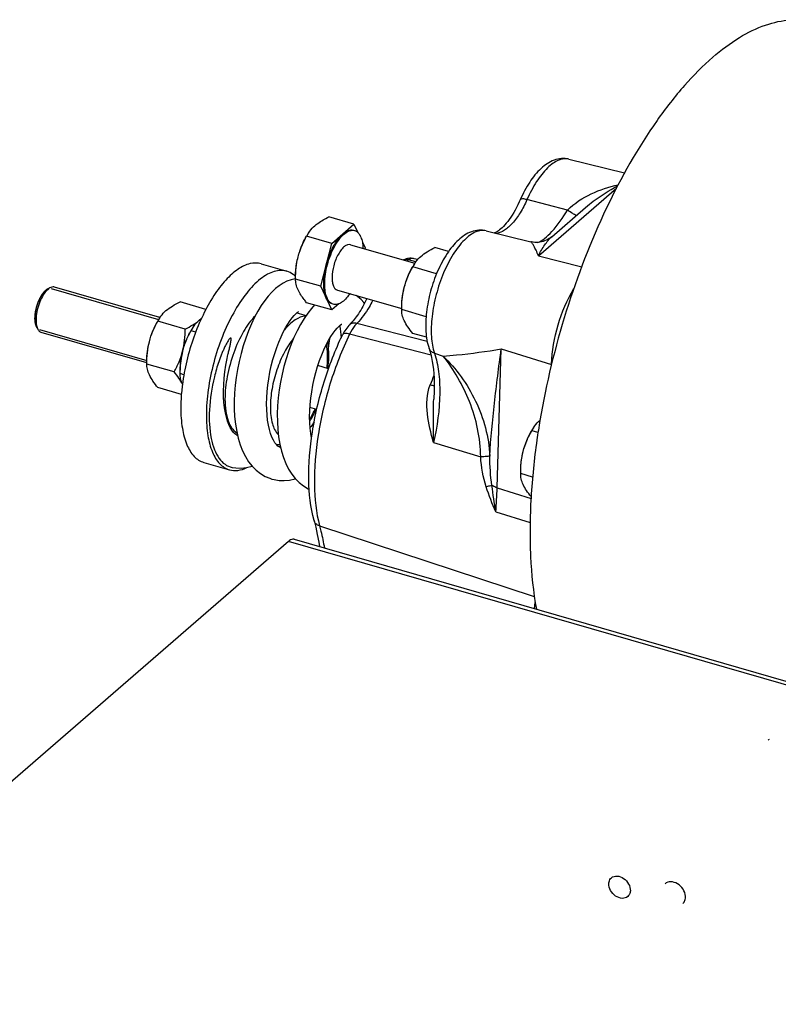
# Model space of a CAD drawing. Extents: x 0 to 594, y 0 to 420.
# Tile 84 of 93: x 525 to 538, y 256 to 272. Entities that reach past the tile are written whole.
import ezdxf

# ---------------------------------------------------------------- set-up
doc = ezdxf.new("R2010")
doc.units = 0
doc.header["$LTSCALE"] = 32.67
doc.layers.get('0').update_dxf_attribs({"linetype": 'CONTINUOUS'})
doc.layers.add('3_ALL_AXES', color=7, linetype='CONTINUOUS')

msp = doc.modelspace()

# ---------------------------------------------------------------- linework, layer by layer
at = {"color": 7, "linetype": 'CONTINUOUS'}
for p, q in [((534.27, 269.811), (535.213, 269.578)), ((533.979, 268.497), (534.552, 268.994)), ((530.255, 268.384), (530.63, 268.709)), ((530.63, 268.709), (530.695, 268.57)), ((532.87, 268.598), (533.625, 268.412)), ((530.067, 267.658), (530.255, 268.384)), ((530.571, 268.363), (531.66, 268.048)), ((530.772, 268.407), (530.818, 268.308)), ((530.818, 268.308), (530.814, 268.292)), ((531.708, 268.111), (531.651, 268.125)), ((529.641, 267.782), (529.637, 267.782)), ((525.418, 267.588), (525.464, 267.621)), ((530.255, 267.258), (530.067, 267.658)), ((530.349, 267.594), (531.438, 267.28)), ((530.57, 267.53), (530.545, 267.509)), ((530.375, 267.362), (530.255, 267.258)), ((525.248, 266.998), (525.269, 266.946)), ((529.388, 264.926), (529.382, 264.928)), ((529.204, 264.408), (529.242, 264.396))]:
    msp.add_line(p, q, dxfattribs=at)
at = {"color": 9, "linetype": 'CONTINUOUS'}
for p, q in [((533.753, 268.175), (535.076, 269.32)), ((534.247, 268.948), (533.56, 269.125)), ((533.625, 268.412), (533.624, 268.412)), ((531.679, 268.075), (531.555, 268.105)), ((533.753, 268.175), (534.486, 267.989)), ((531.871, 266.722), (530.68, 267.031)), ((531.935, 266.491), (530.557, 266.849)), ((531.993, 266.524), (532.139, 266.477)), ((533.055, 264.246), (533.125, 266.599)), ((533.125, 266.599), (533.975, 266.334)), ((531.977, 265.014), (532.776, 264.77)), ((533.055, 264.246), (533.628, 264.069)), ((533.031, 263.839), (533.613, 263.66)), ((530.048, 263.603), (533.684, 262.41)), ((538.523, 260.743), (529.523, 263.341))]:
    msp.add_line(p, q, dxfattribs=at)
at = {"color": 2, "linetype": 'CONTINUOUS'}
for p, q in [((525.503, 267.619), (527.322, 267.094)), ((525.303, 266.927), (527.122, 266.402))]:
    msp.add_line(p, q, dxfattribs=at)
at = {"color": 3, "linetype": 'CONTINUOUS'}
for p, q in [((529.62, 263.375), (538.576, 260.789)), ((529.523, 263.341), (520.473, 255.504)), ((533.688, 262.2), (533.701, 262.303))]:
    msp.add_line(p, q, dxfattribs=at)
at = {"color": 7, "linetype": 'CONTINUOUS'}
for points in [[(533.446, 269.124), (533.43, 269.089), (533.407, 269.04), (533.384, 268.993), (533.36, 268.948), (533.335, 268.905), (533.31, 268.864), (533.285, 268.826), (533.26, 268.79), (533.235, 268.757), (533.21, 268.726), (533.186, 268.698), (533.163, 268.672), (533.14, 268.65), (533.118, 268.63), (533.097, 268.613), (533.077, 268.598), (533.059, 268.586), (533.042, 268.577), (533.027, 268.569), (533.013, 268.564), (533.012, 268.563)], [(533.979, 268.497), (533.959, 268.481), (533.936, 268.465), (533.911, 268.45), (533.886, 268.437), (533.859, 268.426), (533.832, 268.417), (533.805, 268.41), (533.777, 268.405), (533.748, 268.401), (533.72, 268.4), (533.692, 268.401), (533.664, 268.404), (533.637, 268.409), (533.624, 268.412)], [(531.651, 268.125), (531.636, 268.128), (531.616, 268.131), (531.596, 268.132), (531.576, 268.132), (531.555, 268.13), (531.534, 268.127), (531.513, 268.121), (531.492, 268.114), (531.471, 268.106), (531.468, 268.104)], [(529.637, 267.782), (529.565, 267.767), (529.496, 267.744), (529.429, 267.711), (529.364, 267.669), (529.301, 267.619), (529.24, 267.561), (529.179, 267.494), (529.12, 267.419), (529.061, 267.334), (529.003, 267.239), (528.948, 267.136), (528.894, 267.024), (528.844, 266.905), (528.797, 266.78), (528.755, 266.651), (528.718, 266.519), (528.685, 266.386), (528.658, 266.252), (528.636, 266.117), (528.619, 265.983), (528.608, 265.849), (528.603, 265.715), (528.603, 265.583), (528.61, 265.452), (528.623, 265.325), (528.644, 265.202)], [(530.808, 267.366), (530.796, 267.383), (530.75, 267.436), (530.697, 267.482), (530.665, 267.503)], [(529.382, 264.928), (529.362, 264.938), (529.341, 264.954), (529.318, 264.978), (529.292, 265.011), (529.266, 265.055), (529.241, 265.106), (529.218, 265.167), (529.198, 265.235), (529.181, 265.31), (529.168, 265.391), (529.158, 265.478), (529.152, 265.571), (529.15, 265.669), (529.153, 265.771), (529.16, 265.876), (529.171, 265.984), (529.187, 266.093), (529.206, 266.203), (529.23, 266.311), (529.258, 266.417), (529.288, 266.521), (529.322, 266.62), (529.357, 266.713), (529.395, 266.801), (529.433, 266.882), (529.472, 266.955), (529.511, 267.02), (529.549, 267.077), (529.584, 267.124), (529.617, 267.162), (529.646, 267.192), (529.67, 267.213), (529.689, 267.227), (529.693, 267.229)], [(529.962, 267.343), (529.91, 267.285), (529.847, 267.206), (529.785, 267.115), (529.724, 267.014), (529.667, 266.906), (529.614, 266.793), (529.566, 266.676), (529.521, 266.554), (529.481, 266.43), (529.445, 266.302), (529.413, 266.171), (529.387, 266.038), (529.365, 265.904), (529.348, 265.769), (529.337, 265.633), (529.332, 265.499), (529.333, 265.366), (529.34, 265.235), (529.353, 265.108), (529.374, 264.987)], [(529.912, 265.093), (529.899, 265.168), (529.888, 265.255), (529.882, 265.349), (529.879, 265.447), (529.882, 265.55), (529.888, 265.656), (529.899, 265.764), (529.914, 265.874), (529.934, 265.984), (529.957, 266.092), (529.985, 266.199), (530.015, 266.303), (530.048, 266.402), (530.084, 266.497), (530.122, 266.585), (530.16, 266.667), (530.2, 266.741), (530.238, 266.807), (530.276, 266.864), (530.312, 266.912), (530.345, 266.951), (530.374, 266.98), (530.398, 267.002), (530.418, 267.016), (530.422, 267.019)], [(530.385, 266.99), (530.388, 266.979), (530.397, 266.94), (530.404, 266.892), (530.409, 266.834), (530.411, 266.78)], [(530.552, 267.005), (530.543, 266.995), (530.524, 266.974), (530.507, 266.952), (530.49, 266.929), (530.475, 266.906), (530.46, 266.881), (530.446, 266.856), (530.439, 266.841)], [(530.199, 266.605), (530.207, 266.654), (530.22, 266.774), (530.221, 266.777)], [(531.901, 266.608), (531.915, 266.565), (531.93, 266.51), (531.944, 266.451), (531.956, 266.388), (531.967, 266.322), (531.975, 266.252), (531.982, 266.18), (531.986, 266.104), (531.989, 266.026), (531.989, 265.945), (531.988, 265.862), (531.984, 265.776), (531.982, 265.75)], [(528.649, 265.14), (528.632, 265.15), (528.61, 265.166), (528.587, 265.19), (528.561, 265.224), (528.536, 265.266), (528.512, 265.317), (528.49, 265.376), (528.47, 265.443), (528.452, 265.518), (528.439, 265.6), (528.429, 265.69), (528.423, 265.786), (528.421, 265.887), (528.424, 265.992), (528.432, 266.101), (528.444, 266.211), (528.461, 266.323), (528.482, 266.434), (528.496, 266.502)], [(529.956, 265.363), (529.903, 265.287), (529.887, 265.267)], [(528.644, 265.202), (528.67, 265.085), (528.704, 264.974), (528.745, 264.871), (528.793, 264.775), (528.847, 264.689), (528.908, 264.611), (528.976, 264.544), (529.049, 264.487), (529.126, 264.441), (529.204, 264.408)], [(529.374, 264.987), (529.401, 264.87), (529.435, 264.761), (529.475, 264.659), (529.522, 264.565), (529.576, 264.479), (529.637, 264.402), (529.703, 264.335), (529.776, 264.278), (529.853, 264.232), (529.873, 264.223)], [(528.565, 264.593), (528.631, 264.584), (528.72, 264.581), (528.812, 264.59), (528.906, 264.611), (528.908, 264.612)], [(529.24, 264.396), (529.281, 264.386), (529.363, 264.373), (529.451, 264.37), (529.541, 264.379), (529.633, 264.4), (529.637, 264.401)], [(529.954, 263.692), (529.982, 263.582), (530.009, 263.457), (530.033, 263.327), (530.045, 263.252)]]:
    msp.add_lwpolyline(points, dxfattribs=at)
for centre, radius, start, end in [((530.493, 268.388), 0.274, 27.4922, 28.6621), ((525.678, 267.346), 0.349, 136.3657, 136.9506), ((529.886, 268.002), 0.823, 323.2197, 325.2185), ((525.744, 267.121), 0.515, 179.9993, 180.4743), ((525.591, 267.064), 0.343, 190.8242, 192.3562), ((528.746, 265.353), 0.234, 245.4491, 248.0794), ((529.352, 265.327), 0.346, 263.5366, 273.7962)]:
    msp.add_arc(centre, radius, start, end, dxfattribs=at)
at = {"color": 9, "linetype": 'CONTINUOUS'}
for centre, radius, start, end in [((532.183, 267.041), 1.236, 120.5466, 122.1357), ((537.589, 263.786), 6.082, 157.1484, 158.766), ((526.008, 264.462), 7.051, 354.9279, 358.2448)]:
    msp.add_arc(centre, radius, start, end, dxfattribs=at)
at = {"color": 7, "linetype": 'CONTINUOUS'}
for points, knots in [([(534.27, 269.811), (534.229, 269.821), (534.143, 269.828), (533.973, 269.788), (533.779, 269.653), (533.591, 269.417), (533.492, 269.228), (533.446, 269.124)], [0, 0, 0, 0, 0.110447, 0.220473, 0.448002, 0.706654, 1, 1, 1, 1]), ([(530.135, 267.697), (530.135, 267.808), (530.162, 267.977), (530.232, 268.19), (530.301, 268.338), (530.38, 268.462), (530.465, 268.552), (530.553, 268.606), (530.615, 268.61), (530.64, 268.603)], [0, 0, 0, 0, 0.29633, 0.451703, 0.59964, 0.731958, 0.842654, 0.929919, 1, 1, 1, 1]), ([(530.161, 268.021), (530.189, 268.128), (530.245, 268.279), (530.351, 268.45), (530.411, 268.519), (530.443, 268.546)], [0, 0, 0, 0, 0.549524, 0.793114, 1, 1, 1, 1]), ([(530.443, 268.546), (530.47, 268.57), (530.525, 268.609), (530.595, 268.616), (530.623, 268.608)], [0, 0, 0, 0, 0.561319, 1, 1, 1, 1]), ([(530.64, 268.603), (530.645, 268.601), (530.666, 268.594), (530.684, 268.581), (530.696, 268.57)], [0, 0, 0, 0, 0.24306, 1, 1, 1, 1]), ([(530.696, 268.57), (530.699, 268.567), (530.714, 268.551), (530.726, 268.534), (530.733, 268.519)], [0, 0, 0, 0, 0.234943, 1, 1, 1, 1]), ([(532.87, 268.598), (532.829, 268.609), (532.743, 268.615), (532.573, 268.576), (532.38, 268.442), (532.192, 268.206), (532.036, 267.911), (531.92, 267.577), (531.851, 267.233), (531.837, 266.906), (531.87, 266.699), (531.901, 266.608)], [0, 0, 0, 0, 0.051093, 0.101988, 0.207206, 0.326763, 0.462359, 0.607276, 0.7511, 0.883813, 1, 1, 1, 1]), ([(530.571, 268.363), (530.555, 268.367), (530.517, 268.365), (530.463, 268.331), (530.411, 268.276), (530.362, 268.2), (530.319, 268.109), (530.276, 267.977), (530.26, 267.873), (530.26, 267.805)], [0, 0, 0, 0, 0.070079, 0.157339, 0.268031, 0.400349, 0.548287, 0.703663, 1, 1, 1, 1]), ([(530.736, 268.514), (530.74, 268.507), (530.756, 268.472), (530.766, 268.435), (530.772, 268.407)], [0, 0, 0, 0, 0.228208, 1, 1, 1, 1]), ([(530.772, 268.407), (530.773, 268.398), (530.78, 268.363), (530.783, 268.328), (530.784, 268.301)], [0, 0, 0, 0, 0.236751, 1, 1, 1, 1]), ([(530.118, 267.702), (530.118, 267.727), (530.122, 267.835), (530.141, 267.941), (530.161, 268.021)], [0, 0, 0, 0, 0.235376, 1, 1, 1, 1]), ([(530.161, 267.458), (530.145, 267.492), (530.123, 267.573), (530.118, 267.656), (530.118, 267.702)], [0, 0, 0, 0, 0.451572, 1, 1, 1, 1]), ([(530.28, 267.354), (530.257, 267.36), (530.211, 267.391), (530.167, 267.47), (530.14, 267.575), (530.135, 267.654), (530.135, 267.697)], [0, 0, 0, 0, 0.180688, 0.399533, 0.672983, 1, 1, 1, 1]), ([(530.26, 267.805), (530.26, 267.779), (530.263, 267.73), (530.279, 267.665), (530.307, 267.617), (530.335, 267.598), (530.349, 267.594)], [0, 0, 0, 0, 0.327014, 0.600461, 0.81931, 1, 1, 1, 1]), ([(525.418, 267.588), (525.39, 267.568), (525.338, 267.506), (525.26, 267.352), (525.228, 267.214), (525.228, 267.121)], [0, 0, 0, 0, 0.203443, 0.460389, 1, 1, 1, 1]), ([(525.423, 267.584), (525.396, 267.555), (525.347, 267.483), (525.275, 267.32), (525.247, 267.18), (525.247, 267.087)], [0, 0, 0, 0, 0.221713, 0.480314, 1, 1, 1, 1]), ([(525.464, 267.621), (525.461, 267.618), (525.447, 267.608), (525.435, 267.596), (525.426, 267.587)], [0, 0, 0, 0, 0.234865, 1, 1, 1, 1]), ([(525.557, 267.645), (525.55, 267.647), (525.517, 267.651), (525.485, 267.635), (525.464, 267.621)], [0, 0, 0, 0, 0.221452, 1, 1, 1, 1]), ([(530.262, 267.359), (530.241, 267.365), (530.198, 267.392), (530.172, 267.434), (530.161, 267.458)], [0, 0, 0, 0, 0.456836, 1, 1, 1, 1]), ([(530.375, 267.361), (530.367, 267.358), (530.336, 267.348), (530.302, 267.347), (530.28, 267.354)], [0, 0, 0, 0, 0.272459, 1, 1, 1, 1]), ([(530.452, 267.409), (530.446, 267.403), (530.422, 267.385), (530.395, 267.369), (530.375, 267.361)], [0, 0, 0, 0, 0.271612, 1, 1, 1, 1]), ([(530.545, 267.509), (530.538, 267.499), (530.51, 267.463), (530.478, 267.43), (530.452, 267.409)], [0, 0, 0, 0, 0.270504, 1, 1, 1, 1]), ([(530.85, 267.449), (530.807, 267.361), (530.72, 267.204), (530.61, 267.062), (530.552, 267.005)], [0, 0, 0, 0, 0.548318, 1, 1, 1, 1]), ([(525.228, 267.117), (525.228, 267.106), (525.23, 267.066), (525.237, 267.025), (525.248, 266.998)], [0, 0, 0, 0, 0.2816, 1, 1, 1, 1]), ([(525.247, 267.087), (525.247, 267.079), (525.247, 267.05), (525.25, 267.02), (525.254, 266.999)], [0, 0, 0, 0, 0.265866, 1, 1, 1, 1]), ([(525.256, 266.99), (525.257, 266.986), (525.26, 266.971), (525.265, 266.957), (525.269, 266.947)], [0, 0, 0, 0, 0.263952, 1, 1, 1, 1]), ([(525.287, 266.914), (525.29, 266.909), (525.303, 266.893), (525.321, 266.88), (525.336, 266.876)], [0, 0, 0, 0, 0.274337, 1, 1, 1, 1]), ([(528.496, 266.502), (528.501, 266.523), (528.512, 266.567), (528.525, 266.621), (528.535, 266.664), (528.542, 266.697), (528.548, 266.728), (528.551, 266.755), (528.552, 266.772), (528.548, 266.784), (528.537, 266.782), (528.526, 266.773), (528.512, 266.756), (528.497, 266.733), (528.482, 266.708), (528.462, 266.672), (528.439, 266.625), (528.412, 266.567), (528.379, 266.486), (528.34, 266.382), (528.3, 266.255), (528.277, 266.169), (528.267, 266.125)], [0, 0, 0, 0, 0.065972, 0.131978, 0.164934, 0.197775, 0.230285, 0.261493, 0.27513, 0.284395, 0.291933, 0.302194, 0.327157, 0.354884, 0.384027, 0.414072, 0.475944, 0.539413, 0.603958, 0.735059, 0.867492, 1, 1, 1, 1]), ([(529.954, 263.692), (529.894, 263.916), (529.842, 264.421), (529.909, 265.214), (530.104, 266.042), (530.314, 266.583), (530.439, 266.841)], [0, 0, 0, 0, 0.214839, 0.46514, 0.734161, 1, 1, 1, 1]), ([(530.204, 266.49), (530.204, 266.51), (530.202, 266.585), (530.195, 266.66), (530.186, 266.715)], [0, 0, 0, 0, 0.260271, 1, 1, 1, 1]), ([(530.19, 266.266), (530.192, 266.285), (530.2, 266.36), (530.204, 266.435), (530.204, 266.49)], [0, 0, 0, 0, 0.257226, 1, 1, 1, 1]), ([(528.267, 266.125), (528.222, 265.942), (528.168, 265.594), (528.183, 265.174), (528.257, 264.9), (528.335, 264.748), (528.437, 264.64), (528.523, 264.602), (528.565, 264.593)], [0, 0, 0, 0, 0.336139, 0.622305, 0.739684, 0.83913, 0.923582, 1, 1, 1, 1]), ([(529.881, 265.375), (529.891, 265.391), (529.93, 265.455), (529.965, 265.522), (529.99, 265.574)], [0, 0, 0, 0, 0.242576, 1, 1, 1, 1])]:
    msp.add_open_spline(points, degree=3, knots=knots, dxfattribs=at)
at = {"color": 9, "linetype": 'CONTINUOUS'}
for points, knots in [([(534.27, 269.811), (534.243, 269.818), (534.183, 269.821), (534.091, 269.795), (533.997, 269.741), (533.863, 269.627), (533.706, 269.422), (533.607, 269.231), (533.56, 269.125)], [0, 0, 0, 0, 0.079852, 0.168147, 0.269914, 0.387417, 0.66864, 1, 1, 1, 1]), ([(534.247, 268.948), (534.36, 269.064), (534.64, 269.242), (534.948, 269.343), (535.105, 269.377)], [0, 0, 0, 0, 0.503423, 1, 1, 1, 1]), ([(534.552, 268.994), (534.594, 269.03), (534.765, 269.167), (534.951, 269.282), (535.095, 269.357)], [0, 0, 0, 0, 0.257146, 1, 1, 1, 1]), ([(533.56, 269.125), (533.526, 269.048), (533.454, 268.908), (533.327, 268.731), (533.194, 268.607), (533.093, 268.56), (533.047, 268.554)], [0, 0, 0, 0, 0.317201, 0.595408, 0.82306, 1, 1, 1, 1]), ([(533.56, 269.125), (533.535, 269.132), (533.501, 269.141), (533.452, 269.136), (533.446, 269.124)], [0, 0, 0, 0, 0.66946, 1, 1, 1, 1]), ([(533.739, 268.401), (533.781, 268.415), (533.87, 268.47), (534.05, 268.647), (534.165, 268.822), (534.247, 268.948)], [0, 0, 0, 0, 0.175252, 0.40561, 1, 1, 1, 1]), ([(534.396, 268.858), (534.374, 268.865), (534.324, 268.895), (534.276, 268.927), (534.247, 268.948)], [0, 0, 0, 0, 0.386046, 1, 1, 1, 1]), ([(532.87, 268.598), (532.842, 268.605), (532.781, 268.608), (532.687, 268.58), (532.59, 268.524), (532.454, 268.404), (532.294, 268.191), (532.136, 267.879), (532.016, 267.523), (531.945, 267.159), (531.931, 266.823), (531.963, 266.613), (531.993, 266.524)], [0, 0, 0, 0, 0.034651, 0.073101, 0.117585, 0.169067, 0.292373, 0.437309, 0.592941, 0.746457, 0.885397, 1, 1, 1, 1]), ([(533.753, 268.175), (533.741, 268.206), (533.717, 268.263), (533.681, 268.335), (533.654, 268.38), (533.636, 268.403), (533.629, 268.41), (533.625, 268.412)], [0, 0, 0, 0, 0.375423, 0.67644, 0.890862, 0.959976, 1, 1, 1, 1]), ([(533.753, 268.175), (533.786, 268.238), (533.851, 268.352), (533.933, 268.458), (533.979, 268.497)], [0, 0, 0, 0, 0.543282, 1, 1, 1, 1]), ([(531.555, 268.105), (531.548, 268.107), (531.52, 268.112), (531.49, 268.11), (531.47, 268.103)], [0, 0, 0, 0, 0.259587, 1, 1, 1, 1]), ([(531.651, 268.125), (531.643, 268.127), (531.61, 268.131), (531.577, 268.118), (531.555, 268.105)], [0, 0, 0, 0, 0.228215, 1, 1, 1, 1]), ([(533.976, 266.339), (533.984, 266.563), (534.065, 267.009), (534.237, 267.428), (534.353, 267.619)], [0, 0, 0, 0, 0.501196, 1, 1, 1, 1]), ([(530.949, 267.421), (530.929, 267.382), (530.854, 267.243), (530.761, 267.112), (530.68, 267.031)], [0, 0, 0, 0, 0.275671, 1, 1, 1, 1]), ([(529.812, 267.155), (529.749, 267.153), (529.608, 267.09), (529.506, 266.984), (529.453, 266.919)], [0, 0, 0, 0, 0.426359, 1, 1, 1, 1]), ([(530.68, 267.031), (530.657, 267.037), (530.61, 267.041), (530.567, 267.02), (530.552, 267.005)], [0, 0, 0, 0, 0.532889, 1, 1, 1, 1]), ([(530.68, 267.031), (530.668, 267.02), (530.619, 266.965), (530.581, 266.901), (530.557, 266.849)], [0, 0, 0, 0, 0.222064, 1, 1, 1, 1]), ([(530.557, 266.849), (530.426, 266.581), (530.208, 266.02), (530.006, 265.162), (529.936, 264.347), (529.987, 263.83), (530.048, 263.603)], [0, 0, 0, 0, 0.267534, 0.538575, 0.789372, 1, 1, 1, 1]), ([(530.557, 266.849), (530.543, 266.853), (530.516, 266.859), (530.477, 266.862), (530.446, 266.854), (530.439, 266.841)], [0, 0, 0, 0, 0.355873, 0.644517, 1, 1, 1, 1]), ([(529.609, 266.78), (529.548, 266.708), (529.439, 266.535), (529.317, 266.245), (529.236, 265.932), (529.214, 265.717), (529.214, 265.613)], [0, 0, 0, 0, 0.226831, 0.485314, 0.75151, 1, 1, 1, 1]), ([(530.184, 266.453), (530.184, 266.473), (530.182, 266.547), (530.175, 266.62), (530.164, 266.674)], [0, 0, 0, 0, 0.266553, 1, 1, 1, 1]), ([(531.993, 266.524), (531.972, 266.531), (531.933, 266.551), (531.908, 266.589), (531.901, 266.608)], [0, 0, 0, 0, 0.521709, 1, 1, 1, 1]), ([(531.993, 266.524), (532.027, 266.425), (532.073, 266.201), (532.097, 265.692), (532.04, 265.288), (531.977, 265.014)], [0, 0, 0, 0, 0.206112, 0.446755, 1, 1, 1, 1]), ([(532.139, 266.477), (532.215, 266.483), (532.545, 266.511), (532.874, 266.556), (533.125, 266.599)], [0, 0, 0, 0, 0.231303, 1, 1, 1, 1]), ([(532.93, 264.784), (532.947, 265.083), (533.006, 265.689), (533.082, 266.293), (533.125, 266.599)], [0, 0, 0, 0, 0.492361, 1, 1, 1, 1]), ([(530.173, 266.271), (530.175, 266.286), (530.181, 266.347), (530.184, 266.408), (530.184, 266.453)], [0, 0, 0, 0, 0.257853, 1, 1, 1, 1]), ([(532.139, 266.477), (532.251, 266.371), (532.458, 266.131), (532.784, 265.584), (532.915, 265.105), (532.93, 264.784)], [0, 0, 0, 0, 0.244249, 0.494485, 1, 1, 1, 1]), ([(532.776, 264.77), (532.775, 265.088), (532.636, 265.705), (532.325, 266.246), (532.139, 266.477)], [0, 0, 0, 0, 0.517065, 1, 1, 1, 1]), ([(531.977, 265.014), (531.932, 265.174), (531.852, 265.491), (531.86, 265.836), (531.919, 265.989)], [0, 0, 0, 0, 0.503312, 1, 1, 1, 1]), ([(531.989, 265.974), (531.984, 265.974), (531.961, 265.978), (531.937, 265.983), (531.919, 265.989)], [0, 0, 0, 0, 0.210614, 1, 1, 1, 1]), ([(531.977, 265.014), (531.977, 265.137), (531.974, 265.382), (531.974, 265.628), (531.982, 265.75)], [0, 0, 0, 0, 0.500405, 1, 1, 1, 1]), ([(529.214, 265.613), (529.214, 265.518), (529.227, 265.354), (529.298, 265.196), (529.349, 265.148)], [0, 0, 0, 0, 0.579116, 1, 1, 1, 1]), ([(529.88, 265.411), (529.889, 265.424), (529.922, 265.479), (529.952, 265.535), (529.973, 265.579)], [0, 0, 0, 0, 0.24138, 1, 1, 1, 1]), ([(532.93, 264.784), (532.924, 264.783), (532.907, 264.781), (532.856, 264.775), (532.81, 264.772), (532.776, 264.77)], [0, 0, 0, 0, 0.112485, 0.324891, 1, 1, 1, 1]), ([(532.966, 264.288), (532.959, 264.286), (532.927, 264.277), (532.895, 264.269), (532.87, 264.262)], [0, 0, 0, 0, 0.201788, 1, 1, 1, 1]), ([(533.055, 264.246), (533.047, 264.249), (533.016, 264.259), (532.985, 264.274), (532.966, 264.288)], [0, 0, 0, 0, 0.274073, 1, 1, 1, 1]), ([(530.048, 263.603), (530.025, 263.61), (529.985, 263.632), (529.959, 263.671), (529.954, 263.692)], [0, 0, 0, 0, 0.528621, 1, 1, 1, 1]), ([(530.048, 263.603), (530.056, 263.573), (530.087, 263.449), (530.113, 263.323), (530.129, 263.228)], [0, 0, 0, 0, 0.242067, 1, 1, 1, 1])]:
    msp.add_open_spline(points, degree=3, knots=knots, dxfattribs=at)
at = {"color": 2, "linetype": 'CONTINUOUS'}
for points, knots in [([(525.419, 267.597), (525.416, 267.594), (525.41, 267.589), (525.402, 267.582), (525.396, 267.576), (525.392, 267.573), (525.389, 267.57), (525.387, 267.568), (525.385, 267.566), (525.383, 267.565), (525.382, 267.565), (525.382, 267.564), (525.381, 267.563), (525.381, 267.562), (525.379, 267.561), (525.377, 267.558), (525.375, 267.555), (525.372, 267.552), (525.368, 267.547), (525.364, 267.541), (525.359, 267.536), (525.356, 267.531), (525.353, 267.527), (525.35, 267.524), (525.348, 267.522), (525.347, 267.52), (525.346, 267.519), (525.346, 267.519), (525.345, 267.518), (525.345, 267.517), (525.343, 267.514), (525.342, 267.512), (525.339, 267.508), (525.337, 267.503), (525.333, 267.497), (525.329, 267.49), (525.324, 267.483), (525.321, 267.477), (525.318, 267.473), (525.316, 267.469), (525.314, 267.466), (525.313, 267.464), (525.312, 267.463), (525.312, 267.462), (525.311, 267.461), (525.31, 267.46), (525.309, 267.457), (525.308, 267.454), (525.306, 267.45), (525.304, 267.445), (525.3, 267.438), (525.297, 267.43), (525.293, 267.422), (525.29, 267.415), (525.287, 267.41), (525.286, 267.406), (525.284, 267.403), (525.283, 267.4), (525.282, 267.399), (525.282, 267.398), (525.281, 267.397), (525.281, 267.395), (525.28, 267.393), (525.279, 267.389), (525.277, 267.385), (525.275, 267.379), (525.273, 267.372), (525.27, 267.363), (525.266, 267.355), (525.264, 267.348), (525.262, 267.342), (525.26, 267.337), (525.259, 267.334), (525.258, 267.331), (525.257, 267.329), (525.257, 267.326), (525.256, 267.323), (525.255, 267.32), (525.254, 267.315), (525.252, 267.309), (525.25, 267.301), (525.248, 267.292), (525.246, 267.283), (525.244, 267.276), (525.242, 267.27), (525.241, 267.265), (525.24, 267.261), (525.239, 267.259), (525.239, 267.257), (525.238, 267.256), (525.238, 267.255), (525.238, 267.253), (525.238, 267.251), (525.237, 267.247), (525.236, 267.243), (525.235, 267.237), (525.234, 267.229), (525.233, 267.221), (525.231, 267.212), (525.23, 267.204), (525.229, 267.198), (525.229, 267.194), (525.228, 267.19), (525.228, 267.188), (525.227, 267.186), (525.227, 267.185), (525.227, 267.184), (525.227, 267.183), (525.227, 267.18), (525.227, 267.177), (525.226, 267.172), (525.226, 267.167), (525.226, 267.16), (525.225, 267.148), (525.224, 267.134), (525.224, 267.123), (525.223, 267.117)], [0, 0, 0, 0, 0.03125, 0.0625, 0.078125, 0.09375, 0.101562, 0.109375, 0.117188, 0.121094, 0.123047, 0.125, 0.126953, 0.128906, 0.132812, 0.140625, 0.148438, 0.15625, 0.171875, 0.1875, 0.203125, 0.21875, 0.226562, 0.234375, 0.242188, 0.246094, 0.248047, 0.25, 0.251953, 0.253906, 0.257812, 0.265625, 0.273438, 0.28125, 0.296875, 0.3125, 0.328125, 0.34375, 0.351562, 0.359375, 0.367188, 0.371094, 0.373047, 0.375, 0.376953, 0.378906, 0.382812, 0.390625, 0.398438, 0.40625, 0.421875, 0.4375, 0.453125, 0.46875, 0.476562, 0.484375, 0.492188, 0.496094, 0.498047, 0.5, 0.501953, 0.503906, 0.507812, 0.515625, 0.523438, 0.53125, 0.546875, 0.5625, 0.578125, 0.59375, 0.601562, 0.609375, 0.617188, 0.621094, 0.625, 0.628906, 0.632812, 0.640625, 0.648438, 0.65625, 0.671875, 0.6875, 0.703125, 0.71875, 0.726562, 0.734375, 0.742188, 0.746094, 0.748047, 0.75, 0.751953, 0.753906, 0.757812, 0.765625, 0.773438, 0.78125, 0.796875, 0.8125, 0.828125, 0.84375, 0.851562, 0.859375, 0.867188, 0.871094, 0.873047, 0.875, 0.876953, 0.878906, 0.882812, 0.890625, 0.898438, 0.90625, 0.921875, 0.9375, 0.96875, 1, 1, 1, 1]), ([(525.46, 267.618), (525.459, 267.618), (525.456, 267.617), (525.453, 267.616), (525.45, 267.615), (525.448, 267.614), (525.445, 267.613), (525.443, 267.612), (525.442, 267.611), (525.44, 267.61), (525.439, 267.609), (525.437, 267.608), (525.435, 267.607), (525.433, 267.606), (525.432, 267.605), (525.43, 267.604), (525.427, 267.603), (525.426, 267.602), (525.424, 267.6), (525.422, 267.599), (525.42, 267.598), (525.419, 267.597)], [0, 0, 0, 0, 0.125, 0.1875, 0.25, 0.3125, 0.375, 0.4375, 0.46875, 0.5, 0.53125, 0.5625, 0.625, 0.65625, 0.6875, 0.75, 0.8125, 0.84375, 0.875, 0.9375, 1, 1, 1, 1]), ([(525.223, 267.117), (525.223, 267.114), (525.223, 267.108), (525.224, 267.1), (525.224, 267.095), (525.224, 267.092), (525.224, 267.089), (525.224, 267.085), (525.225, 267.081), (525.225, 267.077), (525.225, 267.073), (525.225, 267.07), (525.226, 267.067), (525.226, 267.062), (525.227, 267.057), (525.228, 267.052), (525.228, 267.049), (525.228, 267.047), (525.229, 267.045), (525.229, 267.043), (525.23, 267.038), (525.231, 267.033), (525.232, 267.029), (525.233, 267.026), (525.233, 267.024), (525.234, 267.021), (525.235, 267.017), (525.236, 267.014), (525.237, 267.011), (525.237, 267.008), (525.238, 267.007), (525.239, 267.005), (525.24, 267.002), (525.241, 266.997), (525.243, 266.993), (525.244, 266.99)], [0, 0, 0, 0, 0.0625, 0.125, 0.15625, 0.171875, 0.1875, 0.21875, 0.25, 0.28125, 0.3125, 0.328125, 0.34375, 0.375, 0.4375, 0.46875, 0.484375, 0.5, 0.515625, 0.53125, 0.5625, 0.625, 0.65625, 0.671875, 0.6875, 0.71875, 0.75, 0.78125, 0.8125, 0.828125, 0.84375, 0.859375, 0.875, 0.9375, 1, 1, 1, 1]), ([(525.244, 266.99), (525.245, 266.988), (525.246, 266.986), (525.247, 266.982), (525.249, 266.979), (525.25, 266.976), (525.252, 266.974), (525.253, 266.972), (525.254, 266.97), (525.254, 266.969), (525.255, 266.967), (525.256, 266.966), (525.257, 266.964), (525.258, 266.962), (525.259, 266.961), (525.26, 266.96), (525.261, 266.959), (525.262, 266.957), (525.265, 266.954), (525.266, 266.952), (525.268, 266.95)], [0, 0, 0, 0, 0.125, 0.1875, 0.25, 0.3125, 0.375, 0.4375, 0.46875, 0.5, 0.53125, 0.5625, 0.625, 0.65625, 0.6875, 0.71875, 0.75, 0.8125, 0.875, 1, 1, 1, 1])]:
    msp.add_open_spline(points, degree=3, knots=knots, dxfattribs=at)
at = {"color": 7, "linetype": 'CONTINUOUS'}
for points in [[(525.269, 266.947), (525.274, 266.935), (525.28, 266.924), (525.287, 266.914)], [(537.659, 259.987), (537.654, 259.985), (537.648, 259.981), (537.643, 259.977)]]:
    msp.add_open_spline(points, degree=3, dxfattribs=at)
at = {"color": 9, "linetype": 'CONTINUOUS'}
for points in [[(532.87, 264.262), (532.817, 264.426), (532.787, 264.598), (532.776, 264.77)], [(532.966, 264.288), (532.942, 264.452), (532.931, 264.618), (532.93, 264.784)], [(533.031, 263.839), (532.971, 263.977), (532.916, 264.118), (532.87, 264.262)], [(533.031, 263.839), (533.009, 263.988), (532.986, 264.138), (532.966, 264.288)]]:
    msp.add_open_spline(points, degree=3, dxfattribs=at)
at = {"color": 3, "linetype": 'CONTINUOUS'}
msp.add_open_spline([(529.62, 263.375), (529.612, 263.377), (529.577, 263.38), (529.543, 263.359), (529.523, 263.341)], degree=3, knots=[0, 0, 0, 0, 0.213829, 1, 1, 1, 1], dxfattribs=at)
at = {"layer": '3_ALL_AXES', "color": 7, "linetype": 'CONTINUOUS'}
for p, q in [((530.63, 268.709), (530.204, 268.832)), ((529.842, 268.531), (529.842, 268.532)), ((530.255, 268.384), (529.829, 268.507)), ((532.232, 268.246), (532.001, 268.313)), ((529.058, 268.039), (529.491, 267.914)), ((531.655, 268.04), (531.638, 268.013)), ((532.029, 267.871), (531.626, 267.988)), ((530.067, 267.658), (529.641, 267.781)), ((527.344, 267.129), (525.557, 267.645)), ((528.124, 267.267), (527.685, 267.394)), ((530.255, 267.258), (529.829, 267.381)), ((529.665, 267.208), (529.819, 267.164)), ((531.438, 267.263), (531.438, 267.321)), ((531.851, 267.143), (531.438, 267.263)), ((527.772, 266.935), (527.31, 267.069)), ((527.339, 267.121), (527.322, 267.094)), ((527.122, 266.36), (525.336, 266.876)), ((527.951, 266.884), (527.873, 266.906)), ((527.902, 266.959), (527.885, 266.932)), ((531.858, 266.795), (531.626, 266.862)), ((527.122, 266.343), (527.122, 266.401)), ((527.584, 266.21), (527.122, 266.343)), ((527.685, 266.181), (527.685, 266.239)), ((530.199, 266.263), (530.019, 266.315)), ((527.751, 266.162), (527.685, 266.181)), ((527.708, 265.828), (527.31, 265.943)), ((529.999, 265.572), (529.885, 265.605)), ((533.747, 265.182), (533.64, 265.212)), ((533.67, 265.265), (533.653, 265.238)), ((528.088, 264.677), (528.521, 264.552)), ((533.453, 264.487), (533.453, 264.545)), ((533.655, 264.429), (533.453, 264.487))]:
    msp.add_line(p, q, dxfattribs=at)
for centre, radius, start, end in [((530.693, 267.996), 1.006, 147.8014, 149.1482), ((530.367, 268.241), 0.6, 151.0301, 153.6857), ((530.335, 268.258), 0.564, 147.8196, 150.9788), ((530.724, 267.977), 1.042, 149.1417, 149.3926), ((532.133, 267.739), 0.565, 147.8354, 150.9842), ((532.493, 267.475), 1.01, 147.8052, 149.3985), ((532.163, 267.722), 0.599, 150.9869, 153.6858), ((529.341, 267.513), 0.433, 45.9428, 47.4719), ((528.177, 266.556), 1.01, 147.8052, 149.3985), ((527.847, 266.803), 0.599, 150.9869, 153.6858), ((527.817, 266.82), 0.565, 147.8354, 150.9842), ((528.74, 266.394), 1.01, 147.8052, 149.3985), ((528.41, 266.641), 0.599, 150.9869, 153.6858), ((528.379, 266.658), 0.565, 147.8354, 150.9842), ((534.508, 264.7), 1.01, 147.8052, 149.3984), ((534.181, 264.945), 0.604, 151.5604, 153.6804), ((534.164, 264.954), 0.584, 150.9718, 151.5509), ((534.147, 264.964), 0.565, 147.8354, 150.9842)]:
    msp.add_arc(centre, radius, start, end, dxfattribs=at)
for points, knots in [([(536.706, 271.536), (536.847, 271.659), (537.129, 271.871), (537.576, 272.093), (538.011, 272.187), (538.292, 272.157), (538.419, 272.12)], [0, 0, 0, 0, 0.29876, 0.559395, 0.788777, 1, 1, 1, 1]), ([(536.706, 271.536), (536.535, 271.389), (536.2, 271.048), (535.558, 270.22), (534.845, 268.952), (534.184, 267.242), (533.885, 266.014), (533.779, 265.389)], [0, 0, 0, 0, 0.097592, 0.20677, 0.453797, 0.725053, 1, 1, 1, 1]), ([(529.858, 268.559), (529.865, 268.57), (529.896, 268.615), (529.934, 268.656), (529.966, 268.684)], [0, 0, 0, 0, 0.23583, 1, 1, 1, 1]), ([(529.966, 268.684), (529.983, 268.698), (530.057, 268.756), (530.139, 268.801), (530.204, 268.832)], [0, 0, 0, 0, 0.231457, 1, 1, 1, 1]), ([(529.685, 268.158), (529.693, 268.19), (529.729, 268.311), (529.779, 268.428), (529.827, 268.508)], [0, 0, 0, 0, 0.258991, 1, 1, 1, 1]), ([(529.685, 268.158), (529.693, 268.189), (529.729, 268.31), (529.783, 268.424), (529.829, 268.507)], [0, 0, 0, 0, 0.251558, 1, 1, 1, 1]), ([(531.763, 268.165), (531.797, 268.194), (531.874, 268.248), (531.957, 268.292), (532.001, 268.313)], [0, 0, 0, 0, 0.476028, 1, 1, 1, 1]), ([(529.058, 268.039), (528.999, 268.057), (528.855, 268.054), (528.647, 267.946), (528.441, 267.757), (528.244, 267.492), (528.063, 267.166), (527.91, 266.796), (527.793, 266.401), (527.742, 266.13), (527.725, 265.995)], [0, 0, 0, 0, 0.070786, 0.15585, 0.261622, 0.388039, 0.531371, 0.685816, 0.844463, 1, 1, 1, 1]), ([(529.641, 267.839), (529.641, 267.865), (529.646, 267.972), (529.664, 268.079), (529.685, 268.158)], [0, 0, 0, 0, 0.235382, 1, 1, 1, 1]), ([(531.655, 268.04), (531.662, 268.051), (531.693, 268.097), (531.731, 268.137), (531.763, 268.165)], [0, 0, 0, 0, 0.235824, 1, 1, 1, 1]), ([(529.491, 267.914), (529.458, 267.924), (529.386, 267.933), (529.274, 267.913), (529.158, 267.862), (528.993, 267.749), (528.791, 267.534), (528.577, 267.203), (528.391, 266.804), (528.247, 266.366), (528.155, 265.919), (528.131, 265.619), (528.131, 265.475)], [0, 0, 0, 0, 0.034092, 0.07069, 0.111686, 0.158183, 0.268687, 0.400779, 0.548463, 0.703572, 0.857033, 1, 1, 1, 1]), ([(529.634, 267.832), (529.623, 267.842), (529.581, 267.877), (529.53, 267.903), (529.491, 267.914)], [0, 0, 0, 0, 0.260669, 1, 1, 1, 1]), ([(531.482, 267.64), (531.498, 267.703), (531.538, 267.823), (531.593, 267.937), (531.624, 267.989)], [0, 0, 0, 0, 0.514684, 1, 1, 1, 1]), ([(531.482, 267.64), (531.498, 267.701), (531.539, 267.82), (531.595, 267.933), (531.626, 267.988)], [0, 0, 0, 0, 0.501761, 1, 1, 1, 1]), ([(529.685, 267.596), (529.67, 267.627), (529.648, 267.687), (529.641, 267.752), (529.641, 267.781)], [0, 0, 0, 0, 0.536611, 1, 1, 1, 1]), ([(529.829, 267.381), (529.814, 267.399), (529.76, 267.466), (529.712, 267.539), (529.685, 267.596)], [0, 0, 0, 0, 0.272148, 1, 1, 1, 1]), ([(531.438, 267.321), (531.438, 267.372), (531.447, 267.48), (531.468, 267.586), (531.482, 267.64)], [0, 0, 0, 0, 0.482355, 1, 1, 1, 1]), ([(531.438, 267.263), (531.438, 267.326), (531.444, 267.453), (531.466, 267.578), (531.482, 267.64)], [0, 0, 0, 0, 0.499967, 1, 1, 1, 1]), ([(527.447, 267.246), (527.481, 267.275), (527.558, 267.329), (527.641, 267.373), (527.685, 267.394)], [0, 0, 0, 0, 0.476028, 1, 1, 1, 1]), ([(527.339, 267.121), (527.346, 267.132), (527.377, 267.177), (527.415, 267.218), (527.447, 267.246)], [0, 0, 0, 0, 0.235824, 1, 1, 1, 1]), ([(531.482, 267.077), (531.467, 267.108), (531.445, 267.169), (531.438, 267.233), (531.438, 267.263)], [0, 0, 0, 0, 0.536602, 1, 1, 1, 1]), ([(527.166, 266.721), (527.182, 266.783), (527.221, 266.904), (527.276, 267.018), (527.307, 267.07)], [0, 0, 0, 0, 0.514684, 1, 1, 1, 1]), ([(527.166, 266.721), (527.181, 266.782), (527.223, 266.901), (527.279, 267.014), (527.31, 267.069)], [0, 0, 0, 0, 0.501761, 1, 1, 1, 1]), ([(527.772, 266.935), (527.816, 266.957), (527.899, 267), (527.976, 267.054), (528.01, 267.083)], [0, 0, 0, 0, 0.523972, 1, 1, 1, 1]), ([(527.902, 266.958), (527.908, 266.969), (527.94, 267.015), (527.978, 267.056), (528.01, 267.083)], [0, 0, 0, 0, 0.235824, 1, 1, 1, 1]), ([(528.01, 267.083), (528.014, 267.087), (528.029, 267.1), (528.043, 267.114), (528.053, 267.125)], [0, 0, 0, 0, 0.255804, 1, 1, 1, 1]), ([(528.01, 267.083), (528.013, 267.086), (528.025, 267.097), (528.038, 267.107), (528.048, 267.114)], [0, 0, 0, 0, 0.245605, 1, 1, 1, 1]), ([(528.96, 267.16), (528.882, 267.081), (528.74, 266.88), (528.582, 266.531), (528.476, 266.145), (528.446, 265.877), (528.446, 265.748)], [0, 0, 0, 0, 0.21829, 0.476197, 0.746733, 1, 1, 1, 1]), ([(531.626, 266.862), (531.597, 266.897), (531.544, 266.966), (531.499, 267.04), (531.482, 267.077)], [0, 0, 0, 0, 0.531017, 1, 1, 1, 1]), ([(527.729, 266.558), (527.744, 266.62), (527.767, 266.745), (527.772, 266.872), (527.772, 266.935)], [0, 0, 0, 0, 0.500033, 1, 1, 1, 1]), ([(527.729, 266.558), (527.746, 266.626), (527.789, 266.755), (527.85, 266.877), (527.885, 266.932)], [0, 0, 0, 0, 0.517576, 1, 1, 1, 1]), ([(527.729, 266.558), (527.744, 266.619), (527.785, 266.739), (527.842, 266.852), (527.873, 266.906)], [0, 0, 0, 0, 0.501761, 1, 1, 1, 1]), ([(527.122, 266.401), (527.122, 266.453), (527.13, 266.561), (527.152, 266.667), (527.166, 266.721)], [0, 0, 0, 0, 0.482355, 1, 1, 1, 1]), ([(527.122, 266.343), (527.122, 266.407), (527.128, 266.534), (527.15, 266.659), (527.166, 266.721)], [0, 0, 0, 0, 0.499967, 1, 1, 1, 1]), ([(527.584, 266.21), (527.615, 266.265), (527.672, 266.377), (527.713, 266.497), (527.729, 266.558)], [0, 0, 0, 0, 0.498239, 1, 1, 1, 1]), ([(527.729, 266.558), (527.715, 266.504), (527.693, 266.399), (527.685, 266.291), (527.685, 266.239)], [0, 0, 0, 0, 0.517645, 1, 1, 1, 1]), ([(527.685, 266.181), (527.685, 266.244), (527.691, 266.371), (527.713, 266.497), (527.729, 266.558)], [0, 0, 0, 0, 0.499967, 1, 1, 1, 1]), ([(527.166, 266.158), (527.151, 266.189), (527.129, 266.25), (527.122, 266.314), (527.122, 266.343)], [0, 0, 0, 0, 0.536602, 1, 1, 1, 1]), ([(527.726, 266), (527.709, 266.036), (527.665, 266.108), (527.613, 266.175), (527.584, 266.21)], [0, 0, 0, 0, 0.46999, 1, 1, 1, 1]), ([(527.31, 265.943), (527.281, 265.978), (527.228, 266.047), (527.183, 266.121), (527.166, 266.158)], [0, 0, 0, 0, 0.531017, 1, 1, 1, 1]), ([(527.726, 266), (527.712, 266.031), (527.692, 266.09), (527.685, 266.152), (527.685, 266.181)], [0, 0, 0, 0, 0.535423, 1, 1, 1, 1]), ([(527.725, 265.995), (527.72, 265.961), (527.705, 265.83), (527.698, 265.698), (527.698, 265.6)], [0, 0, 0, 0, 0.258792, 1, 1, 1, 1]), ([(528.446, 265.748), (528.446, 265.681), (528.454, 265.556), (528.497, 265.355), (528.575, 265.218), (528.649, 265.177)], [0, 0, 0, 0, 0.320223, 0.594504, 1, 1, 1, 1]), ([(527.698, 265.6), (527.698, 265.485), (527.711, 265.272), (527.783, 264.989), (527.902, 264.778), (528.026, 264.694), (528.088, 264.677)], [0, 0, 0, 0, 0.327027, 0.600457, 0.819311, 1, 1, 1, 1]), ([(528.131, 265.475), (528.131, 265.36), (528.144, 265.147), (528.216, 264.864), (528.335, 264.653), (528.459, 264.569), (528.521, 264.552)], [0, 0, 0, 0, 0.327027, 0.600457, 0.819311, 1, 1, 1, 1]), ([(533.779, 265.389), (533.761, 265.278), (533.693, 264.847), (533.648, 264.412), (533.629, 264.087)], [0, 0, 0, 0, 0.256171, 1, 1, 1, 1]), ([(533.669, 265.264), (533.676, 265.275), (533.707, 265.321), (533.746, 265.362), (533.778, 265.389)], [0, 0, 0, 0, 0.235824, 1, 1, 1, 1]), ([(533.496, 264.864), (533.513, 264.927), (533.552, 265.047), (533.607, 265.161), (533.638, 265.214)], [0, 0, 0, 0, 0.514684, 1, 1, 1, 1]), ([(533.496, 264.864), (533.512, 264.925), (533.553, 265.045), (533.61, 265.158), (533.64, 265.212)], [0, 0, 0, 0, 0.501761, 1, 1, 1, 1]), ([(533.453, 264.545), (533.453, 264.597), (533.461, 264.705), (533.482, 264.81), (533.496, 264.864)], [0, 0, 0, 0, 0.482355, 1, 1, 1, 1]), ([(533.453, 264.487), (533.453, 264.55), (533.458, 264.677), (533.48, 264.803), (533.496, 264.864)], [0, 0, 0, 0, 0.499967, 1, 1, 1, 1]), ([(528.521, 264.552), (528.566, 264.538), (528.671, 264.533), (528.769, 264.566), (528.817, 264.59)], [0, 0, 0, 0, 0.469311, 1, 1, 1, 1]), ([(533.496, 264.301), (533.482, 264.332), (533.46, 264.393), (533.453, 264.457), (533.453, 264.487)], [0, 0, 0, 0, 0.536602, 1, 1, 1, 1]), ([(533.63, 264.1), (533.603, 264.133), (533.554, 264.197), (533.512, 264.267), (533.496, 264.301)], [0, 0, 0, 0, 0.529959, 1, 1, 1, 1]), ([(533.629, 264.087), (533.609, 263.754), (533.601, 263.119), (533.666, 262.486), (533.719, 262.191)], [0, 0, 0, 0, 0.526634, 1, 1, 1, 1]), ([(535.266, 257.329), (535.242, 257.307), (535.164, 257.285), (535.052, 257.332), (534.968, 257.425), (534.945, 257.509), (534.947, 257.549)], [0, 0, 0, 0, 0.214079, 0.467665, 0.743832, 1, 1, 1, 1]), ([(534.947, 257.549), (534.947, 257.558), (534.952, 257.593), (534.97, 257.628), (534.99, 257.645)], [0, 0, 0, 0, 0.265678, 1, 1, 1, 1]), ([(534.99, 257.645), (535.015, 257.667), (535.093, 257.688), (535.204, 257.641), (535.288, 257.548), (535.312, 257.464), (535.31, 257.425)], [0, 0, 0, 0, 0.214079, 0.467665, 0.743832, 1, 1, 1, 1]), ([(536.244, 257.334), (536.241, 257.376), (536.209, 257.459), (536.117, 257.549), (536.001, 257.59), (535.924, 257.566), (535.898, 257.543)], [0, 0, 0, 0, 0.261239, 0.536053, 0.78642, 1, 1, 1, 1]), ([(535.31, 257.425), (535.309, 257.415), (535.305, 257.38), (535.286, 257.346), (535.266, 257.329)], [0, 0, 0, 0, 0.265678, 1, 1, 1, 1]), ([(536.198, 257.208), (536.215, 257.223), (536.241, 257.263), (536.245, 257.31), (536.244, 257.334)], [0, 0, 0, 0, 0.47825, 1, 1, 1, 1])]:
    msp.add_open_spline(points, degree=3, knots=knots, dxfattribs=at)
msp.add_open_spline([(529.641, 267.781), (529.641, 267.908), (529.653, 268.036), (529.685, 268.158)], degree=3, dxfattribs=at)

doc.saveas('drawing.dxf')
